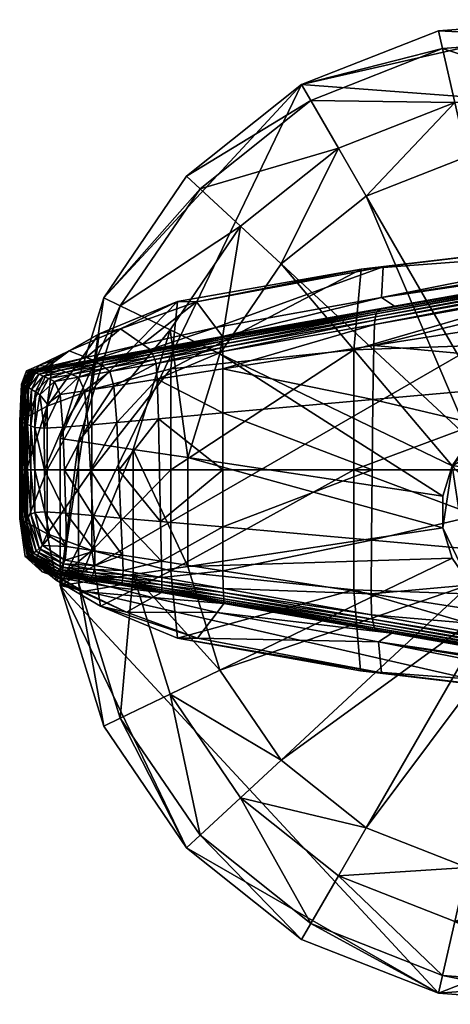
# Model space of a CAD drawing. Header units: inches. Extents: x 13.4 to 35.2, y -33.7 to 45.7.
# Tile 36 of 52: x 13.396 to 14.159, y 41.73 to 43.474. Entities that reach past the tile are written whole.
import ezdxf

# ---------------------------------------------------------------- set-up
doc = ezdxf.new("R2010")
doc.units = ezdxf.units.IN
doc.header["$MEASUREMENT"] = 0
doc.layers.get('0').update_dxf_attribs({"true_color": 0x737373})
doc.layers.add('BASE-FUNDICIÓN', color=1, linetype='Continuous', true_color=0xff0000)

# ---------------------------------------------------------------- blocks, each defined once
blk = doc.blocks.new('Cylinder004')
at = {"color": 0}
mesh = blk.add_polyface(dxfattribs=at)
corners = [(1.678, 22.392), (-4.997, 21.892), (-4.997, 21.892, 3.98), (1.678, 22.392, 3.98), (-11.227, 19.446), (-11.227, 19.446, 3.98), (-16.46, 15.273), (-16.46, 15.273, 3.98), (-20.231, 9.743), (-20.231, 9.743, 3.98), (-4.997, 21.892, 4.647), (1.678, 22.392, 4.647), (-11.227, 19.446, 4.647), (-16.46, 15.273, 4.647), (-20.231, 9.743, 4.647), (-22.204, -3.347), (14, 17.556), (1.615, 21.557, 7.132), (-4.81, 21.075, 7.132), (-10.809, 18.721, 7.132), (-15.846, 14.703, 7.132), (-19.476, 9.379, 7.132), (1.428, 19.051, 7.96), (-4.251, 18.625, 7.96), (-9.552, 16.545, 7.96), (-14.004, 12.994, 7.96), (-3.691, 16.173, 7.96), (-8.295, 14.367, 7.96), (-12.161, 11.283, 7.96), (-14.946, 7.198, 7.96), (1.24, 16.543, 7.96), (-3.691, 16.173, 12.073), (-8.295, 14.367, 12.073), (-12.161, 11.283, 12.073), (1.24, 16.543, 12.073), (-1.08, 4.73, 12.073), (-2.426, 4.202, 12.073)]
mesh.append_faces([[corners[k] for k in face] for face in [(15, 4, 16)]], dxfattribs={"vtx0": -1, "vtx1": -1, "vtx2": -1, "color": 0})
mesh.append_faces([[corners[k] for k in face] for face in [(0, 1, 2), (2, 3, 0), (1, 4, 5), (5, 2, 1), (4, 6, 7), (7, 5, 4), (6, 8, 9), (9, 7, 6), (3, 2, 10), (10, 11, 3), (2, 5, 12), (12, 10, 2), (5, 7, 13), (13, 12, 5), (7, 9, 14), (14, 13, 7), (8, 6, 4), (4, 1, 0), (17, 11, 10), (10, 18, 17), (18, 10, 12), (12, 19, 18), (19, 12, 13), (13, 20, 19), (20, 13, 14), (14, 21, 20), (22, 17, 18), (18, 23, 22), (23, 18, 19), (19, 24, 23), (24, 19, 20), (20, 25, 24), (25, 20, 21), (22, 23, 26), (23, 24, 27), (27, 26, 23), (24, 25, 28), (28, 27, 24), (29, 28, 25), (30, 26, 31), (26, 27, 32), (32, 31, 26), (27, 28, 33), (33, 32, 27), (34, 31, 35), (31, 32, 36)]], dxfattribs={"vtx2": -1, "color": 0})
mesh = blk.add_polyface(dxfattribs=at)
corners = [(8.204, 20.903), (1.678, 22.392), (1.678, 22.392, 3.98), (8.204, 20.903, 3.98), (1.678, 22.392, 4.647), (8.204, 20.903, 4.647), (14, 17.556), (-11.227, 19.446), (18.553, -12.649), (-22.204, -3.347), (4.636, 1.43, 17.009), (4.009, 2.733, 17.009), (3.025, 3.793, 17.009), (1.773, 4.517, 17.009), (0.363, 4.838, 17.009), (-4.372, 2.105, 17.009), (4.852, 0, 17.009), (4.636, -1.43, 17.009), (7.898, 20.123, 7.132), (1.615, 21.557, 7.132), (6.98, 17.784, 7.96), (11.911, 14.936, 7.96), (1.428, 19.051, 7.96), (6.061, 15.442, 7.96), (10.343, 12.97, 7.96), (1.24, 16.543, 7.96), (-3.691, 16.173, 7.96), (6.061, 15.442, 12.073), (10.343, 12.97, 12.073), (1.24, 16.543, 12.073), (-3.691, 16.173, 12.073), (4.636, 1.43, 12.073), (4.852, 0, 12.073), (16.589, 0, 12.073), (4.009, 2.733, 12.073), (15.852, 4.89, 12.073), (13.707, 9.345, 12.073), (3.025, 3.793, 12.073), (1.773, 4.517, 12.073), (0.363, 4.838, 12.073), (-1.08, 4.73, 12.073), (-1.08, 4.73, 17.009)]
mesh.append_faces([[corners[k] for k in face] for face in [(7, 1, 6), (8, 9, 6), (10, 12, 14), (10, 14, 15)]], dxfattribs={"vtx0": -1, "vtx1": -1, "vtx2": -1, "color": 0})
mesh.append_faces([[corners[k] for k in face] for face in [(16, 10, 17)]], dxfattribs={"vtx1": -1, "color": 0})
mesh.append_faces([[corners[k] for k in face] for face in [(0, 1, 2), (2, 3, 0), (3, 2, 4), (4, 5, 3), (1, 0, 6), (10, 11, 12), (12, 13, 14), (18, 5, 4), (4, 19, 18), (18, 20, 21), (20, 18, 19), (19, 22, 20), (21, 20, 23), (23, 24, 21), (20, 22, 25), (25, 23, 20), (26, 25, 22), (24, 23, 27), (27, 28, 24), (23, 25, 29), (29, 27, 23), (30, 29, 25), (31, 32, 33), (34, 31, 35), (36, 28, 37), (37, 34, 36), (28, 27, 38), (38, 37, 28), (27, 29, 39), (39, 38, 27), (40, 39, 29), (32, 31, 10), (10, 16, 32), (31, 34, 11), (11, 10, 31), (34, 37, 12), (12, 11, 34), (37, 38, 13), (13, 12, 37), (38, 39, 14), (14, 13, 38), (41, 14, 39)]], dxfattribs={"vtx2": -1, "color": 0})
mesh = blk.add_polyface(dxfattribs=at)
corners = [(22.455, 0), (21.457, 6.619), (21.457, 6.619, 3.98), (22.455, 0, 3.98), (18.553, 12.649), (18.553, 12.649, 3.98), (14, 17.556), (14, 17.556, 3.98), (8.204, 20.903), (8.204, 20.903, 3.98), (21.457, 6.619, 4.647), (22.455, 0, 4.647), (18.553, 12.649, 4.647), (14, 17.556, 4.647), (8.204, 20.903, 4.647), (18.553, -12.649), (21.617, 0, 7.132), (20.657, 6.372, 7.132), (17.861, 12.177, 7.132), (13.478, 16.901, 7.132), (7.898, 20.123, 7.132), (19.104, 0, 7.96), (18.256, 5.631, 7.96), (15.785, 10.762, 7.96), (11.911, 14.936, 7.96), (15.852, 4.89, 7.96), (16.589, 0, 7.96), (13.707, 9.345, 7.96), (10.343, 12.97, 7.96), (15.852, 4.89, 12.073), (16.589, 0, 12.073), (13.707, 9.345, 12.073), (10.343, 12.97, 12.073), (4.636, 1.43, 12.073), (4.009, 2.733, 12.073)]
mesh.append_faces([[corners[k] for k in face] for face in [(15, 6, 1)]], dxfattribs={"vtx0": -1, "vtx1": -1, "vtx2": -1, "color": 0})
mesh.append_faces([[corners[k] for k in face] for face in [(0, 1, 2), (2, 3, 0), (1, 4, 5), (5, 2, 1), (4, 6, 7), (7, 5, 4), (6, 8, 9), (9, 7, 6), (3, 2, 10), (10, 11, 3), (2, 5, 12), (12, 10, 2), (5, 7, 13), (13, 12, 5), (7, 9, 14), (14, 13, 7), (6, 4, 1), (16, 11, 10), (10, 17, 16), (17, 10, 12), (12, 18, 17), (18, 12, 13), (13, 19, 18), (19, 13, 14), (14, 20, 19), (21, 16, 17), (17, 22, 21), (22, 17, 18), (18, 23, 22), (23, 18, 19), (19, 24, 23), (24, 19, 20), (21, 22, 25), (25, 26, 21), (22, 23, 27), (27, 25, 22), (23, 24, 28), (28, 27, 23), (26, 25, 29), (29, 30, 26), (25, 27, 31), (31, 29, 25), (27, 28, 32), (32, 31, 27), (30, 29, 33), (29, 31, 34)]], dxfattribs={"vtx2": -1, "color": 0})
mesh = blk.add_polyface(dxfattribs=at)
corners = [(-20.231, 9.743), (-22.204, 3.347), (-22.204, 3.347, 3.98), (-20.231, 9.743, 3.98), (-22.204, -3.347, 3.98), (-22.204, 3.347, 4.647), (-20.231, 9.743, 4.647), (-22.204, -3.347, 4.647), (-22.204, -3.347), (-11.227, 19.446), (0.363, 4.838, 17.009), (-1.08, 4.73, 17.009), (-2.426, 4.202, 17.009), (-3.557, 3.3, 17.009), (-4.372, 2.105, 17.009), (-4.798, 0.723, 17.009), (-4.798, -0.723, 17.009), (-19.476, 9.379, 7.132), (-21.376, 3.222, 7.132), (-17.212, 8.289, 7.96), (-14.004, 12.994, 7.96), (-18.891, 2.847, 7.96), (-21.376, -3.222, 7.132), (-14.946, 7.198, 7.96), (-16.404, 2.472, 7.96), (-16.404, -2.472, 7.96), (-12.161, 11.283, 7.96), (-14.946, 7.198, 12.073), (-12.161, 11.283, 12.073), (-16.404, 2.472, 12.073), (-16.404, -2.472, 12.073), (-2.426, 4.202, 12.073), (-1.08, 4.73, 12.073), (-3.691, 16.173, 12.073), (-8.295, 14.367, 12.073), (-3.557, 3.3, 12.073), (-4.372, 2.105, 12.073), (-4.798, 0.723, 12.073), (-4.798, -0.723, 12.073), (0.363, 4.838, 12.073)]
mesh.append_faces([[corners[k] for k in face] for face in [(8, 0, 9), (10, 12, 14)]], dxfattribs={"vtx0": -1, "vtx1": -1, "vtx2": -1, "color": 0})
mesh.append_faces([[corners[k] for k in face] for face in [(0, 1, 2), (2, 3, 0), (4, 2, 1), (3, 2, 5), (5, 6, 3), (7, 5, 2), (8, 1, 0), (10, 11, 12), (12, 13, 14), (14, 15, 16), (17, 6, 5), (5, 18, 17), (18, 5, 7), (17, 19, 20), (19, 17, 18), (18, 21, 19), (21, 18, 22), (20, 19, 23), (19, 21, 24), (24, 23, 19), (25, 24, 21), (26, 23, 27), (27, 28, 26), (23, 24, 29), (29, 27, 23), (30, 29, 24), (31, 32, 33), (34, 28, 35), (35, 31, 34), (28, 27, 36), (36, 35, 28), (27, 29, 37), (37, 36, 27), (38, 37, 29), (39, 32, 11), (32, 31, 12), (12, 11, 32), (31, 35, 13), (13, 12, 31), (35, 36, 14), (14, 13, 35), (36, 37, 15), (15, 14, 36), (16, 15, 37)]], dxfattribs={"vtx2": -1, "color": 0})
mesh = blk.add_polyface(dxfattribs=at)
corners = [(8.204, -20.903), (14, -17.556), (14, -17.556, 3.98), (8.204, -20.903, 3.98), (18.553, -12.649), (18.553, -12.649, 3.98), (21.457, -6.619), (21.457, -6.619, 3.98), (22.455, 0), (22.455, 0, 3.98), (14, -17.556, 4.647), (8.204, -20.903, 4.647), (18.553, -12.649, 4.647), (21.457, -6.619, 4.647), (22.455, 0, 4.647), (21.457, 6.619), (13.478, -16.901, 7.132), (7.898, -20.123, 7.132), (17.861, -12.177, 7.132), (20.657, -6.372, 7.132), (21.617, 0, 7.132), (11.911, -14.936, 7.96), (6.98, -17.784, 7.96), (15.785, -10.762, 7.96), (18.256, -5.631, 7.96), (19.104, 0, 7.96), (13.707, -9.345, 7.96), (10.343, -12.97, 7.96), (15.852, -4.89, 7.96), (16.589, 0, 7.96), (13.707, -9.345, 12.073), (10.343, -12.97, 12.073), (15.852, -4.89, 12.073), (16.589, 0, 12.073), (4.636, -1.43, 12.073), (4.852, 0, 12.073)]
mesh.append_faces([[corners[k] for k in face] for face in [(4, 15, 8)]], dxfattribs={"vtx0": -1, "vtx2": -1, "color": 0})
mesh.append_faces([[corners[k] for k in face] for face in [(6, 4, 8)]], dxfattribs={"vtx1": -1, "color": 0})
mesh.append_faces([[corners[k] for k in face] for face in [(0, 1, 2), (2, 3, 0), (1, 4, 5), (5, 2, 1), (4, 6, 7), (7, 5, 4), (6, 8, 9), (9, 7, 6), (3, 2, 10), (10, 11, 3), (2, 5, 12), (12, 10, 2), (5, 7, 13), (13, 12, 5), (7, 9, 14), (14, 13, 7), (4, 1, 0), (10, 16, 17), (16, 10, 12), (12, 18, 16), (18, 12, 13), (13, 19, 18), (19, 13, 14), (14, 20, 19), (16, 21, 22), (21, 16, 18), (18, 23, 21), (23, 18, 19), (19, 24, 23), (24, 19, 20), (20, 25, 24), (21, 23, 26), (26, 27, 21), (23, 24, 28), (28, 26, 23), (24, 25, 29), (29, 28, 24), (27, 26, 30), (30, 31, 27), (26, 28, 32), (32, 30, 26), (28, 29, 33), (33, 32, 28), (30, 32, 34), (32, 33, 35)]], dxfattribs={"vtx2": -1, "color": 0})
mesh = blk.add_polyface(dxfattribs=at)
corners = [(-22.204, 3.347), (-22.204, -3.347), (-22.204, -3.347, 3.98), (-20.231, -9.743), (-20.231, -9.743, 3.98), (-22.204, 3.347, 3.98), (-22.204, -3.347, 4.647), (-20.231, -9.743, 4.647), (-16.46, -15.273), (-4.798, -0.723, 17.009), (-4.372, -2.105, 17.009), (-3.557, -3.3, 17.009), (-4.372, 2.105, 17.009), (-2.426, -4.202, 17.009), (-1.08, -4.73, 17.009), (1.773, -4.517, 17.009), (-21.376, -3.222, 7.132), (-21.376, 3.222, 7.132), (-19.476, -9.379, 7.132), (-18.891, -2.847, 7.96), (-18.891, 2.847, 7.96), (-17.212, -8.289, 7.96), (-15.846, -14.703, 7.132), (-16.404, -2.472, 7.96), (-14.946, -7.198, 7.96), (-12.161, -11.283, 7.96), (-16.404, 2.472, 7.96), (-16.404, -2.472, 12.073), (-14.946, -7.198, 12.073), (-12.161, -11.283, 12.073), (-16.404, 2.472, 12.073), (-4.798, -0.723, 12.073), (-4.372, -2.105, 12.073), (-3.557, -3.3, 12.073), (-8.295, -14.367, 12.073), (-2.426, -4.202, 12.073), (-1.08, -4.73, 12.073), (0.363, -4.838, 12.073), (-3.691, -16.173, 12.073), (-4.798, 0.723, 12.073), (0.363, -4.838, 17.009)]
mesh.append_faces([[corners[k] for k in face] for face in [(12, 9, 11), (11, 14, 15), (12, 11, 15)]], dxfattribs={"vtx0": -1, "vtx1": -1, "vtx2": -1, "color": 0})
mesh.append_faces([[corners[k] for k in face] for face in [(0, 1, 2), (1, 3, 4), (4, 2, 1), (5, 2, 6), (2, 4, 7), (7, 6, 2), (8, 3, 1), (9, 10, 11), (11, 13, 14), (6, 16, 17), (16, 6, 7), (7, 18, 16), (16, 19, 20), (19, 16, 18), (18, 21, 19), (21, 18, 22), (20, 19, 23), (19, 21, 24), (24, 23, 19), (25, 24, 21), (26, 23, 27), (23, 24, 28), (28, 27, 23), (24, 25, 29), (29, 28, 24), (30, 27, 31), (27, 28, 32), (32, 31, 27), (28, 29, 33), (33, 32, 28), (29, 34, 35), (35, 33, 29), (36, 35, 34), (37, 36, 38), (39, 31, 9), (31, 32, 10), (10, 9, 31), (32, 33, 11), (11, 10, 32), (33, 35, 13), (13, 11, 33), (35, 36, 14), (14, 13, 35), (40, 14, 36)]], dxfattribs={"vtx2": -1, "color": 0})
mesh = blk.add_polyface(dxfattribs=at)
corners = [(1.678, -22.392), (8.204, -20.903), (8.204, -20.903, 3.98), (1.678, -22.392, 3.98), (8.204, -20.903, 4.647), (1.678, -22.392, 4.647), (-4.997, -21.892), (18.553, -12.649), (-1.08, -4.73, 17.009), (0.363, -4.838, 17.009), (1.773, -4.517, 17.009), (4.636, 1.43, 17.009), (-4.372, 2.105, 17.009), (3.025, -3.793, 17.009), (4.009, -2.733, 17.009), (4.636, -1.43, 17.009), (1.615, -21.557, 7.132), (-4.81, -21.075, 7.132), (7.898, -20.123, 7.132), (14, -17.556, 4.647), (1.428, -19.051, 7.96), (-4.251, -18.625, 7.96), (6.98, -17.784, 7.96), (13.478, -16.901, 7.132), (6.061, -15.442, 7.96), (1.24, -16.543, 7.96), (11.911, -14.936, 7.96), (10.343, -12.97, 7.96), (-3.691, -16.173, 7.96), (1.24, -16.543, 12.073), (6.061, -15.442, 12.073), (10.343, -12.97, 12.073), (1.773, -4.517, 12.073), (0.363, -4.838, 12.073), (3.025, -3.793, 12.073), (13.707, -9.345, 12.073), (4.009, -2.733, 12.073), (4.636, -1.43, 12.073), (4.852, 0, 12.073), (15.852, -4.89, 12.073), (-1.08, -4.73, 12.073), (4.852, 0, 17.009)]
mesh.append_faces([[corners[k] for k in face] for face in [(7, 1, 6), (11, 12, 10), (11, 10, 14)]], dxfattribs={"vtx0": -1, "vtx1": -1, "vtx2": -1, "color": 0})
mesh.append_faces([[corners[k] for k in face] for face in [(11, 14, 15)]], dxfattribs={"vtx0": -1, "vtx2": -1, "color": 0})
mesh.append_faces([[corners[k] for k in face] for face in [(0, 1, 2), (2, 3, 0), (3, 2, 4), (4, 5, 3), (1, 0, 6), (8, 9, 10), (10, 13, 14), (5, 16, 17), (16, 5, 4), (4, 18, 16), (18, 4, 19), (16, 20, 21), (20, 16, 18), (18, 22, 20), (22, 18, 23), (20, 22, 24), (24, 25, 20), (22, 26, 27), (27, 24, 22), (28, 25, 29), (25, 24, 30), (30, 29, 25), (24, 27, 31), (31, 30, 24), (29, 30, 32), (32, 33, 29), (30, 31, 34), (34, 32, 30), (31, 35, 36), (36, 34, 31), (37, 36, 35), (38, 37, 39), (40, 33, 9), (33, 32, 10), (10, 9, 33), (32, 34, 13), (13, 10, 32), (34, 36, 14), (14, 13, 34), (36, 37, 15), (15, 14, 36), (37, 38, 41), (41, 15, 37)]], dxfattribs={"vtx2": -1, "color": 0})
mesh = blk.add_polyface(dxfattribs=at)
corners = [(-20.231, -9.743), (-16.46, -15.273), (-16.46, -15.273, 3.98), (-20.231, -9.743, 3.98), (-11.227, -19.446), (-11.227, -19.446, 3.98), (-4.997, -21.892), (-4.997, -21.892, 3.98), (1.678, -22.392), (1.678, -22.392, 3.98), (-16.46, -15.273, 4.647), (-20.231, -9.743, 4.647), (-11.227, -19.446, 4.647), (-4.997, -21.892, 4.647), (1.678, -22.392, 4.647), (-22.204, -3.347), (18.553, -12.649), (-19.476, -9.379, 7.132), (-15.846, -14.703, 7.132), (-10.809, -18.721, 7.132), (-4.81, -21.075, 7.132), (-14.004, -12.994, 7.96), (-17.212, -8.289, 7.96), (-9.552, -16.545, 7.96), (-4.251, -18.625, 7.96), (1.615, -21.557, 7.132), (-12.161, -11.283, 7.96), (-8.295, -14.367, 7.96), (-3.691, -16.173, 7.96), (1.428, -19.051, 7.96), (1.24, -16.543, 7.96), (-8.295, -14.367, 12.073), (-12.161, -11.283, 12.073), (-3.691, -16.173, 12.073), (1.24, -16.543, 12.073), (-1.08, -4.73, 12.073), (0.363, -4.838, 12.073)]
mesh.append_faces([[corners[k] for k in face] for face in [(6, 1, 15), (16, 6, 15)]], dxfattribs={"vtx0": -1, "vtx1": -1, "vtx2": -1, "color": 0})
mesh.append_faces([[corners[k] for k in face] for face in [(0, 1, 2), (2, 3, 0), (1, 4, 5), (5, 2, 1), (4, 6, 7), (7, 5, 4), (6, 8, 9), (9, 7, 6), (3, 2, 10), (10, 11, 3), (2, 5, 12), (12, 10, 2), (5, 7, 13), (13, 12, 5), (7, 9, 14), (14, 13, 7), (6, 4, 1), (17, 11, 10), (10, 18, 17), (18, 10, 12), (12, 19, 18), (19, 12, 13), (13, 20, 19), (20, 13, 14), (18, 21, 22), (21, 18, 19), (19, 23, 21), (23, 19, 20), (20, 24, 23), (24, 20, 25), (22, 21, 26), (21, 23, 27), (27, 26, 21), (23, 24, 28), (28, 27, 23), (24, 29, 30), (30, 28, 24), (26, 27, 31), (31, 32, 26), (27, 28, 33), (33, 31, 27), (34, 33, 28), (31, 33, 35), (33, 34, 36)]], dxfattribs={"vtx2": -1, "color": 0})

msp = doc.modelspace()

# ---------------------------------------------------------------- block references
at = {"color": 8, "true_color": 0x737373, "xscale": 0.03894008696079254, "yscale": 0.03894008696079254, "zscale": 0.03894008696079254}
msp.add_blockref('Cylinder004', (14.3325, 42.6016, -15.8218), dxfattribs=at)

# ---------------------------------------------------------------- meshes
at = {"layer": 'BASE-FUNDICIÓN', "color": 8, "true_color": 0x737373}
mesh = msp.add_polyface(dxfattribs=at)
corners = [(14.5525, 42.9792, -15.307), (14.5557, 43.0284, -15.3062), (15.0529, 43.0582, -15.3062), (14.9208, 42.9927, -15.3068), (15.059, 43.0654, -15.3046), (14.5593, 43.0362, -15.3046), (14.5625, 43.0428, -15.3019), (15.0643, 43.0715, -15.3019), (15.0686, 43.0765, -15.2981), (14.5652, 43.0482, -15.2981), (14.5674, 43.0525, -15.2932), (15.072, 43.0803, -15.2932), (15.0811, 43.086, -15.291), (14.5997, 43.0607, -15.289), (14.6925, 43.0781, -15.2869), (14.0364, 42.9606, -15.2876), (15.1025, 43.0965, -15.2949), (15.1995, 43.1465, -15.2976), (15.0863, 43.1465, -15.2887), (14.6259, 43.0765, -15.1253), (15.0675, 43.148, -15.2309), (14.037, 42.9814, -15.1379), (14.7176, 43.1169, -14.674), (15.1015, 43.161, -15.1001), (15.248, 43.142, -14.9601), (15.1919, 43.1315, -14.3812), (14.6434, 43.08, -14.0268), (15.213, 43.0786, -13.7535), (14.0006, 43.0319, -14.2694), (13.9876, 42.8888, -14.1179), (14.6187, 42.911, -13.8159), (15.2202, 42.907, -13.5526), (14.6187, 42.6762, -13.8231), (15.2205, 42.6762, -13.5651), (15.0476, 42.6762, -15.307), (14.5496, 42.6763, -15.3073), (14.5507, 42.8481, -15.3073), (15.0478, 42.8933, -15.307)]
mesh.append_faces([[corners[k] for k in face] for face in [(0, 1, 2), (2, 3, 0), (4, 2, 1), (1, 5, 4), (5, 6, 7), (7, 4, 5), (8, 7, 6), (6, 9, 8), (9, 10, 11), (11, 8, 9), (12, 11, 10), (10, 13, 12), (14, 13, 15), (13, 14, 16), (16, 12, 13), (17, 16, 14), (14, 18, 17), (18, 14, 19), (19, 20, 18), (21, 19, 14), (22, 19, 21), (19, 22, 23), (23, 20, 19), (24, 23, 22), (22, 25, 24), (25, 22, 26), (26, 27, 25), (28, 26, 22), (29, 30, 26), (27, 26, 30), (30, 31, 27), (31, 30, 32), (32, 33, 31), (34, 35, 36), (36, 37, 34), (37, 36, 0), (0, 3, 37)]], dxfattribs={"vtx2": -1, "color": 8})
mesh = msp.add_polyface(dxfattribs=at)
corners = [(14.0006, 43.0319, -14.2694), (14.0396, 43.0357, -14.7274), (13.7094, 42.9738, -14.8048), (14.037, 42.9814, -15.1379), (13.7436, 42.9283, -15.1571), (14.0243, 42.9338, -15.3062), (14.0231, 42.8966, -15.307), (13.7559, 42.8549, -15.307), (14.0253, 42.9411, -15.3046), (13.7559, 42.8859, -15.3062), (14.0263, 42.9473, -15.3019), (13.7558, 42.8931, -15.3046), (14.0272, 42.9524, -15.2981), (13.7557, 42.8991, -15.3019), (14.0601, 42.9664, -15.2816), (13.7551, 42.9123, -15.2799), (14.0364, 42.9606, -15.2876), (13.7553, 42.9106, -15.2872), (14.028, 42.9564, -15.2932), (13.7554, 42.9078, -15.2932), (13.7555, 42.904, -15.2981), (14.5557, 43.0284, -15.3062), (14.5525, 42.9792, -15.307), (14.5593, 43.0362, -15.3046), (14.5625, 43.0428, -15.3019), (14.5652, 43.0482, -15.2981), (14.5674, 43.0525, -15.2932), (14.5997, 43.0607, -15.289), (14.6925, 43.0781, -15.2869), (14.7176, 43.1169, -14.674), (13.7559, 42.7772, -15.3073), (14.0218, 42.801, -15.3073), (14.0204, 42.6763, -15.3073), (13.6638, 42.8551, -14.3376), (13.9876, 42.8888, -14.1179), (13.6638, 42.6762, -14.3376), (13.9876, 42.6762, -14.1197), (14.6187, 42.6762, -13.8231), (14.6187, 42.911, -13.8159), (14.6434, 43.08, -14.0268), (14.5507, 42.8481, -15.3073), (14.5496, 42.6763, -15.3073)]
mesh.append_faces([[corners[k] for k in face] for face in [(0, 1, 2), (1, 3, 4), (5, 6, 7), (8, 5, 9), (10, 8, 11), (12, 10, 13), (3, 14, 15), (14, 16, 17), (16, 18, 19), (18, 12, 20), (6, 5, 21), (21, 22, 6), (23, 21, 5), (5, 8, 23), (8, 10, 24), (24, 23, 8), (25, 24, 10), (10, 12, 25), (12, 18, 26), (26, 25, 12), (27, 26, 18), (18, 16, 27), (16, 14, 28), (28, 14, 3), (3, 1, 29), (29, 1, 0), (30, 31, 32), (7, 6, 31), (33, 34, 0), (35, 36, 34), (36, 37, 38), (38, 34, 36), (39, 0, 34), (6, 22, 40), (40, 31, 6), (31, 40, 41), (41, 32, 31)]], dxfattribs={"vtx2": -1, "color": 8})
mesh = msp.add_polyface(dxfattribs=at)
corners = [(13.6454, 42.5848, -15.3073), (13.6435, 42.676, -15.3073), (13.7558, 42.6762, -15.3073), (13.7094, 42.9738, -14.8048), (13.6752, 42.9742, -14.4544), (14.0006, 43.0319, -14.2694), (13.5748, 42.9259, -14.8969), (13.7436, 42.9283, -15.1571), (13.6133, 42.8991, -15.1803), (14.0396, 43.0357, -14.7274), (13.6397, 42.8367, -15.307), (13.6375, 42.8648, -15.3062), (13.7559, 42.8859, -15.3062), (13.7559, 42.8549, -15.307), (14.0243, 42.9338, -15.3062), (13.7558, 42.8931, -15.3046), (14.0253, 42.9411, -15.3046), (13.6352, 42.8716, -15.3046), (13.6332, 42.8773, -15.3019), (13.7557, 42.8991, -15.3019), (14.0263, 42.9473, -15.3019), (13.7555, 42.904, -15.2981), (14.0272, 42.9524, -15.2981), (13.6314, 42.8819, -15.2981), (13.7551, 42.9123, -15.2799), (14.037, 42.9814, -15.1379), (13.627, 42.8894, -15.28), (13.6283, 42.8879, -15.2872), (13.7553, 42.9106, -15.2872), (14.0601, 42.9664, -15.2816), (13.7554, 42.9078, -15.2932), (14.0364, 42.9606, -15.2876), (13.6297, 42.8854, -15.2932), (14.028, 42.9564, -15.2932), (14.0204, 42.6763, -15.3073), (13.7559, 42.7772, -15.3073), (14.0218, 42.801, -15.3073), (13.6416, 42.7669, -15.3073), (13.6638, 42.8551, -14.3376), (13.9876, 42.8888, -14.1179), (13.6638, 42.6762, -14.3376)]
mesh.append_faces([[corners[k] for k in face] for face in [(0, 1, 2), (3, 4, 5), (4, 3, 6), (3, 7, 8), (7, 3, 9), (10, 11, 12), (12, 13, 10), (13, 12, 14), (12, 15, 16), (15, 12, 11), (11, 17, 15), (17, 18, 19), (19, 15, 17), (15, 19, 20), (19, 21, 22), (21, 19, 18), (18, 23, 21), (24, 7, 25), (7, 24, 26), (26, 8, 7), (27, 26, 24), (24, 28, 27), (28, 24, 29), (30, 28, 31), (28, 30, 32), (32, 27, 28), (23, 32, 30), (30, 21, 23), (21, 30, 33), (34, 2, 35), (36, 35, 13), (10, 13, 35), (35, 37, 10), (37, 35, 2), (2, 1, 37), (5, 4, 38), (39, 38, 40)]], dxfattribs={"vtx2": -1, "color": 8})
mesh = msp.add_polyface(dxfattribs=at)
corners = [(13.5748, 42.9259, -14.8969), (13.5366, 42.9169, -14.6155), (13.6752, 42.9742, -14.4544), (13.6133, 42.8991, -15.1803), (13.7094, 42.9738, -14.8048), (13.4837, 42.887, -14.9947), (13.4545, 42.8701, -14.7864), (13.5135, 42.8755, -15.2049), (13.627, 42.8894, -15.28), (13.5248, 42.8712, -15.2801), (13.4532, 42.8584, -15.2802), (13.5275, 42.87, -15.2873), (13.4566, 42.8573, -15.2873), (13.6283, 42.8879, -15.2872), (13.6297, 42.8854, -15.2932), (13.5312, 42.8679, -15.2932), (13.4618, 42.8555, -15.2932), (13.4687, 42.8529, -15.2981), (13.5358, 42.8648, -15.2981), (13.6314, 42.8819, -15.2981), (13.6332, 42.8773, -15.3019), (13.5415, 42.8609, -15.3019), (13.4774, 42.8495, -15.3019), (13.4878, 42.8453, -15.3046), (13.5482, 42.8561, -15.3046), (13.6352, 42.8716, -15.3046), (13.6375, 42.8648, -15.3062), (13.5559, 42.8503, -15.3062), (13.4999, 42.8403, -15.3062), (13.5107, 42.8165, -15.307), (13.563, 42.8247, -15.307), (13.6397, 42.8367, -15.307), (13.4447, 42.7891, -14.717), (13.5239, 42.8188, -14.5216), (13.6638, 42.8551, -14.3376)]
mesh.append_faces([[corners[k] for k in face] for face in [(0, 1, 2), (3, 0, 4), (1, 0, 5), (5, 6, 1), (7, 5, 0), (0, 3, 7), (3, 8, 9), (9, 7, 3), (7, 9, 10), (9, 11, 12), (11, 9, 8), (8, 13, 11), (13, 14, 15), (15, 11, 13), (11, 15, 16), (17, 16, 15), (15, 18, 17), (18, 15, 14), (14, 19, 18), (19, 20, 21), (21, 18, 19), (18, 21, 22), (22, 17, 18), (23, 22, 21), (21, 24, 23), (24, 21, 20), (20, 25, 24), (25, 26, 27), (27, 24, 25), (24, 27, 28), (28, 23, 24), (29, 28, 27), (30, 27, 26), (26, 31, 30), (32, 33, 1), (33, 34, 2), (2, 1, 33)]], dxfattribs={"vtx2": -1, "color": 8})
mesh = msp.add_polyface(dxfattribs=at)
corners = [(13.4545, 42.8701, -14.7864), (13.4837, 42.887, -14.9947), (13.4301, 42.8609, -15.0849), (13.4136, 42.8388, -14.9552), (13.4461, 42.8593, -15.2276), (13.5135, 42.8755, -15.2049), (13.4532, 42.8584, -15.2802), (13.4566, 42.8573, -15.2873), (13.5248, 42.8712, -15.2801), (13.4618, 42.8555, -15.2932), (13.5275, 42.87, -15.2873), (13.4082, 42.8514, -15.1544), (13.399, 42.8282, -15.1101), (13.4133, 42.8521, -15.245), (13.4005, 42.8282, -15.2339), (13.4164, 42.8518, -15.2803), (13.4019, 42.8277, -15.2803), (13.4038, 42.8266, -15.2873), (13.4193, 42.8507, -15.2873), (13.4238, 42.8487, -15.2932), (13.4069, 42.8247, -15.2932), (13.4113, 42.822, -15.2981), (13.4299, 42.846, -15.2981), (13.4687, 42.8529, -15.2981), (13.4774, 42.8495, -15.3019), (13.4376, 42.8424, -15.3019), (13.4169, 42.8186, -15.3019), (13.4469, 42.838, -15.3046), (13.4878, 42.8453, -15.3046), (13.4999, 42.8403, -15.3062), (13.4579, 42.8329, -15.3062), (13.5366, 42.9169, -14.6155), (13.4447, 42.7891, -14.717)]
mesh.append_faces([[corners[k] for k in face] for face in [(0, 1, 2), (2, 3, 0), (4, 2, 1), (1, 5, 4), (6, 4, 5), (7, 6, 8), (9, 7, 10), (3, 2, 11), (11, 12, 3), (12, 11, 13), (13, 14, 12), (4, 13, 11), (11, 2, 4), (4, 6, 15), (15, 13, 4), (13, 15, 16), (16, 14, 13), (17, 16, 15), (15, 18, 17), (18, 15, 6), (6, 7, 18), (7, 9, 19), (19, 18, 7), (18, 19, 20), (20, 17, 18), (21, 20, 19), (19, 22, 21), (22, 19, 9), (9, 23, 22), (23, 24, 25), (25, 22, 23), (22, 25, 26), (27, 25, 24), (24, 28, 27), (28, 29, 30), (30, 27, 28), (31, 0, 32)]], dxfattribs={"vtx2": -1, "color": 8})
mesh = msp.add_polyface(dxfattribs=at)
corners = [(13.5559, 42.8503, -15.3062), (13.563, 42.8247, -15.307), (13.5107, 42.8165, -15.307), (13.6397, 42.8367, -15.307), (13.6416, 42.7669, -15.3073), (13.5678, 42.7601, -15.3073), (13.5172, 42.7556, -15.3073), (13.5214, 42.6758, -15.3073), (13.5715, 42.6758, -15.3073), (13.6435, 42.676, -15.3073), (13.4237, 42.8144, -15.3046), (13.4169, 42.8186, -15.3019), (13.4376, 42.8424, -15.3019), (13.4469, 42.838, -15.3046), (13.4579, 42.8329, -15.3062), (13.4317, 42.8094, -15.3062), (13.4444, 42.7934, -15.3068), (13.4674, 42.8098, -15.307), (13.4999, 42.8403, -15.3062), (13.4724, 42.7517, -15.3073), (13.4391, 42.7499, -15.307), (13.4398, 42.6761, -15.307), (13.4751, 42.6759, -15.3073), (13.4081, 42.6762, -14.912), (13.4447, 42.6762, -14.717), (13.4447, 42.7891, -14.717), (13.4081, 42.7693, -14.912), (13.4545, 42.8701, -14.7864), (13.4136, 42.8388, -14.9552), (13.5239, 42.8188, -14.5216), (13.5239, 42.6762, -14.5216), (13.6638, 42.6762, -14.3376), (13.6638, 42.8551, -14.3376), (13.4229, 42.6762, -15.3062), (13.4229, 42.7514, -15.3062)]
mesh.append_faces([[corners[k] for k in face] for face in [(0, 1, 2), (3, 4, 5), (5, 1, 3), (1, 5, 6), (6, 2, 1), (7, 6, 5), (5, 8, 7), (8, 5, 4), (4, 9, 8), (10, 11, 12), (12, 13, 10), (13, 14, 15), (15, 10, 13), (16, 15, 14), (14, 17, 16), (17, 14, 18), (18, 2, 17), (2, 6, 19), (19, 17, 2), (17, 19, 20), (20, 16, 17), (21, 20, 19), (19, 22, 21), (22, 19, 6), (6, 7, 22), (23, 24, 25), (26, 25, 27), (27, 28, 26), (29, 25, 24), (24, 30, 29), (30, 31, 32), (32, 29, 30), (21, 33, 34), (34, 20, 21), (20, 34, 15), (15, 16, 20), (10, 15, 34)]], dxfattribs={"vtx2": -1, "color": 8})
mesh = msp.add_polyface(dxfattribs=at)
corners = [(13.4005, 42.8282, -15.2339), (13.4019, 42.8277, -15.2803), (13.397, 42.7623, -15.2803), (13.3962, 42.7626, -15.2303), (13.397, 42.6762, -15.2803), (13.3962, 42.6762, -15.2303), (13.3986, 42.6762, -15.2873), (13.3986, 42.7616, -15.2873), (13.4038, 42.8266, -15.2873), (13.4069, 42.8247, -15.2932), (13.4013, 42.7604, -15.2932), (13.4013, 42.6762, -15.2932), (13.4051, 42.6762, -15.2981), (13.4051, 42.7589, -15.2981), (13.4113, 42.822, -15.2981), (13.4169, 42.8186, -15.3019), (13.4299, 42.846, -15.2981), (13.3959, 42.6762, -15.0953), (13.3959, 42.7627, -15.0953), (13.399, 42.8282, -15.1101), (13.4136, 42.8388, -14.9552), (13.4081, 42.7693, -14.912), (13.4081, 42.6762, -14.912), (13.4447, 42.7891, -14.717), (13.4229, 42.7514, -15.3062), (13.4159, 42.7543, -15.3046), (13.4237, 42.8144, -15.3046), (13.4229, 42.6762, -15.3062), (13.4159, 42.6762, -15.3046), (13.41, 42.6762, -15.3019), (13.41, 42.7568, -15.3019)]
mesh.append_faces([[corners[k] for k in face] for face in [(0, 1, 2), (2, 3, 0), (3, 2, 4), (4, 5, 3), (6, 4, 2), (2, 7, 6), (7, 2, 1), (1, 8, 7), (8, 9, 10), (10, 7, 8), (7, 10, 11), (11, 6, 7), (12, 11, 10), (10, 13, 12), (13, 10, 9), (9, 14, 13), (15, 14, 16), (5, 17, 18), (18, 3, 5), (3, 18, 19), (19, 0, 3), (20, 19, 18), (18, 21, 20), (21, 18, 17), (17, 22, 21), (23, 21, 22), (24, 25, 26), (25, 24, 27), (27, 28, 25), (28, 29, 30), (30, 25, 28), (25, 30, 15), (15, 26, 25), (14, 15, 30), (30, 13, 14), (13, 30, 29), (29, 12, 13)]], dxfattribs={"vtx2": -1, "color": 8})
mesh = msp.add_polyface(dxfattribs=at)
corners = [(13.422, 42.512, -14.9552), (13.4081, 42.583, -14.912), (13.3959, 42.5896, -15.0953), (13.4058, 42.5229, -15.1101), (13.3962, 42.5897, -15.2303), (13.4099, 42.5224, -15.2339), (13.3962, 42.6762, -15.2303), (13.3959, 42.6762, -15.0953), (13.4081, 42.6762, -14.912), (13.4447, 42.5632, -14.717), (13.4447, 42.6762, -14.717), (13.4159, 42.6762, -15.3046), (13.4229, 42.6762, -15.3062), (13.4229, 42.6009, -15.3062), (13.4159, 42.598, -15.3046), (13.4364, 42.5421, -15.3062), (13.4302, 42.5368, -15.3046), (13.4249, 42.5323, -15.3019), (13.41, 42.5955, -15.3019), (13.41, 42.6762, -15.3019), (13.4051, 42.6762, -15.2981), (13.4051, 42.5935, -15.2981), (13.4204, 42.5287, -15.2981), (13.397, 42.6762, -15.2803), (13.397, 42.5901, -15.2803), (13.4122, 42.5228, -15.2803), (13.4141, 42.5239, -15.2873), (13.3986, 42.5907, -15.2873), (13.3986, 42.6762, -15.2873), (13.4013, 42.6762, -15.2932), (13.4013, 42.5919, -15.2932), (13.4168, 42.5259, -15.2932)]
mesh.append_faces([[corners[k] for k in face] for face in [(0, 1, 2), (2, 3, 0), (3, 2, 4), (4, 5, 3), (6, 4, 2), (2, 7, 6), (7, 2, 1), (1, 8, 7), (9, 1, 0), (10, 8, 1), (11, 12, 13), (13, 14, 11), (14, 13, 15), (16, 17, 18), (18, 14, 16), (14, 18, 19), (19, 11, 14), (20, 19, 18), (18, 21, 20), (21, 18, 17), (17, 22, 21), (6, 23, 24), (24, 4, 6), (4, 24, 25), (25, 5, 4), (26, 25, 24), (24, 27, 26), (27, 24, 23), (23, 28, 27), (28, 29, 30), (30, 27, 28), (27, 30, 31), (31, 26, 27), (22, 31, 30), (30, 21, 22), (21, 30, 29), (29, 20, 21)]], dxfattribs={"vtx2": -1, "color": 8})
mesh = msp.add_polyface(dxfattribs=at)
corners = [(13.422, 42.512, -14.9552), (13.4606, 42.4811, -14.7864), (13.4447, 42.5632, -14.717), (13.4081, 42.583, -14.912), (13.4447, 42.6762, -14.717), (13.5239, 42.6762, -14.5216), (13.5239, 42.5335, -14.5216), (13.6638, 42.4972, -14.3376), (13.6638, 42.6762, -14.3376), (13.4495, 42.558, -15.3068), (13.4364, 42.5421, -15.3062), (13.4229, 42.6009, -15.3062), (13.4404, 42.6022, -15.307), (13.4229, 42.6762, -15.3062), (13.4398, 42.6761, -15.307), (13.4302, 42.5368, -15.3046), (13.4159, 42.598, -15.3046), (13.5292, 42.5068, -15.3062), (13.5288, 42.5326, -15.307), (13.578, 42.525, -15.307), (13.4767, 42.5161, -15.3062), (13.4789, 42.5405, -15.307), (13.473, 42.5096, -15.3046), (13.4249, 42.5323, -15.3019), (13.4204, 42.5287, -15.2981), (13.4696, 42.5042, -15.3019), (13.5214, 42.6758, -15.3073), (13.5715, 42.6758, -15.3073), (13.5752, 42.5909, -15.3073), (13.5258, 42.5952, -15.3073), (13.6469, 42.5143, -15.307), (13.6454, 42.5848, -15.3073), (13.6435, 42.676, -15.3073), (13.4751, 42.6759, -15.3073), (13.4778, 42.5996, -15.3073)]
mesh.append_faces([[corners[k] for k in face] for face in [(0, 1, 2), (3, 2, 4), (5, 4, 2), (2, 6, 5), (6, 2, 1), (6, 7, 8), (8, 5, 6), (9, 10, 11), (11, 12, 9), (12, 11, 13), (13, 14, 12), (10, 15, 16), (17, 18, 19), (18, 17, 20), (20, 21, 18), (21, 20, 10), (10, 9, 21), (15, 10, 20), (20, 22, 15), (23, 15, 22), (24, 23, 25), (26, 27, 28), (28, 29, 26), (29, 28, 19), (19, 18, 29), (30, 19, 28), (28, 31, 30), (31, 28, 27), (27, 32, 31), (14, 33, 34), (34, 12, 14), (12, 34, 21), (21, 9, 12), (18, 21, 34), (34, 29, 18), (29, 34, 33), (33, 26, 29)]], dxfattribs={"vtx2": -1, "color": 8})
mesh = msp.add_polyface(dxfattribs=at)
corners = [(13.6469, 42.5143, -15.307), (13.6454, 42.5848, -15.3073), (13.7557, 42.5751, -15.3073), (13.7557, 42.4974, -15.307), (14.019, 42.5518, -15.3073), (13.7558, 42.6762, -15.3073), (14.0204, 42.6763, -15.3073), (13.9876, 42.6762, -14.1197), (13.6638, 42.6762, -14.3376), (13.6638, 42.4972, -14.3376), (13.9876, 42.4635, -14.1215), (13.6755, 42.378, -14.4544), (13.7107, 42.3782, -14.8047), (13.7459, 42.4234, -15.1571), (14.0318, 42.3715, -15.1386), (13.5853, 42.4244, -14.8969), (13.6315, 42.4499, -15.1803), (13.5393, 42.4349, -14.6155), (14.0366, 42.3169, -14.7303), (13.7562, 42.4663, -15.3062), (14.0184, 42.4565, -15.307), (13.6475, 42.4857, -15.3062), (13.6478, 42.4785, -15.3046), (13.7567, 42.4591, -15.3046), (14.0194, 42.4194, -15.3062), (13.7571, 42.453, -15.3019), (14.0209, 42.412, -15.3046), (13.6478, 42.4724, -15.3019), (13.6478, 42.4675, -15.2981), (13.7574, 42.448, -15.2981), (14.0222, 42.4058, -15.3019), (13.6471, 42.4592, -15.28), (13.7576, 42.4394, -15.2799), (14.0549, 42.3868, -15.2815), (13.7577, 42.4413, -15.2872), (14.0318, 42.3925, -15.2876), (13.6475, 42.4609, -15.2872), (13.6477, 42.4637, -15.2932), (13.7576, 42.4441, -15.2932), (14.0237, 42.3967, -15.2932), (14.0231, 42.4007, -15.2981)]
mesh.append_faces([[corners[k] for k in face] for face in [(0, 1, 2), (2, 3, 0), (3, 2, 4), (2, 5, 6), (5, 2, 1), (7, 8, 9), (10, 9, 11), (12, 13, 14), (13, 12, 15), (15, 16, 13), (12, 11, 17), (11, 12, 18), (19, 3, 20), (3, 19, 21), (21, 0, 3), (22, 21, 19), (19, 23, 22), (23, 19, 24), (25, 23, 26), (23, 25, 27), (27, 22, 23), (28, 27, 25), (25, 29, 28), (29, 25, 30), (16, 31, 32), (32, 13, 16), (13, 32, 33), (32, 34, 35), (34, 32, 31), (31, 36, 34), (36, 37, 38), (38, 34, 36), (34, 38, 39), (38, 29, 40), (29, 38, 37), (37, 28, 29)]], dxfattribs={"vtx2": -1, "color": 8})
mesh = msp.add_polyface(dxfattribs=at)
corners = [(14.019, 42.5518, -15.3073), (14.0184, 42.4565, -15.307), (13.7557, 42.4974, -15.307), (14.0204, 42.6763, -15.3073), (13.7557, 42.5751, -15.3073), (13.6638, 42.4972, -14.3376), (13.9876, 42.4635, -14.1215), (13.9876, 42.6762, -14.1197), (13.6755, 42.378, -14.4544), (13.9998, 42.3205, -14.2746), (14.0318, 42.3715, -15.1386), (14.0366, 42.3169, -14.7303), (13.7107, 42.3782, -14.8047), (14.6428, 42.2723, -14.0478), (14.6186, 42.4413, -13.8303), (14.6187, 42.6762, -13.8231), (14.0194, 42.4194, -15.3062), (13.7562, 42.4663, -15.3062), (14.0209, 42.412, -15.3046), (13.7567, 42.4591, -15.3046), (14.0222, 42.4058, -15.3019), (13.7571, 42.453, -15.3019), (14.0231, 42.4007, -15.2981), (13.7574, 42.448, -15.2981), (14.0549, 42.3868, -15.2815), (13.7459, 42.4234, -15.1571), (14.0318, 42.3925, -15.2876), (13.7576, 42.4394, -15.2799), (14.0237, 42.3967, -15.2932), (13.7577, 42.4413, -15.2872), (13.7576, 42.4441, -15.2932), (14.7153, 42.2353, -14.6856), (14.6887, 42.2749, -15.2867), (14.5636, 42.3005, -15.2932), (14.5957, 42.2923, -15.2889), (14.5616, 42.3047, -15.2981), (14.5589, 42.3101, -15.3019), (14.5556, 42.3168, -15.3046), (14.5517, 42.3246, -15.3062), (14.5488, 42.3738, -15.307), (14.5485, 42.5046, -15.3073), (14.5496, 42.6763, -15.3073)]
mesh.append_faces([[corners[k] for k in face] for face in [(0, 1, 2), (3, 0, 4), (5, 6, 7), (8, 9, 6), (10, 11, 12), (11, 9, 8), (6, 9, 13), (7, 6, 14), (14, 15, 7), (1, 16, 17), (16, 18, 19), (18, 20, 21), (20, 22, 23), (24, 10, 25), (26, 24, 27), (28, 26, 29), (22, 28, 30), (9, 11, 31), (31, 11, 10), (10, 24, 32), (32, 24, 26), (26, 28, 33), (33, 34, 26), (35, 33, 28), (28, 22, 35), (22, 20, 36), (36, 35, 22), (37, 36, 20), (20, 18, 37), (18, 16, 38), (38, 37, 18), (39, 38, 16), (16, 1, 39), (1, 0, 40), (40, 39, 1), (41, 40, 0), (0, 3, 41)]], dxfattribs={"vtx2": -1, "color": 8})
mesh = msp.add_polyface(dxfattribs=at)
corners = [(15.2137, 42.2736, -13.7908), (15.2208, 42.4453, -13.5776), (14.6186, 42.4413, -13.8303), (14.6428, 42.2723, -14.0478), (13.9876, 42.4635, -14.1215), (14.6187, 42.6762, -13.8231), (15.2205, 42.6762, -13.5651), (14.7153, 42.2353, -14.6856), (13.9998, 42.3205, -14.2746), (15.192, 42.2203, -14.4054), (15.101, 42.1903, -15.103), (15.2482, 42.2094, -14.9662), (14.6217, 42.2761, -15.1282), (15.0665, 42.2037, -15.2315), (14.0318, 42.3715, -15.1386), (14.6887, 42.2749, -15.2867), (15.0855, 42.206, -15.2884), (15.1995, 42.2064, -15.2972), (15.1017, 42.2565, -15.2946), (14.5957, 42.2923, -15.2889), (15.0801, 42.2666, -15.2909), (14.0318, 42.3925, -15.2876), (14.5636, 42.3005, -15.2932), (15.071, 42.2721, -15.2932), (15.0677, 42.276, -15.2981), (14.5616, 42.3047, -15.2981), (14.5589, 42.3101, -15.3019), (15.0634, 42.281, -15.3019), (15.0581, 42.2871, -15.3046), (14.5556, 42.3168, -15.3046), (14.5517, 42.3246, -15.3062), (15.0519, 42.2943, -15.3062), (14.9192, 42.3599, -15.3068), (14.5488, 42.3738, -15.307), (14.5485, 42.5046, -15.3073), (15.0473, 42.4591, -15.307), (15.0476, 42.6762, -15.307), (14.5496, 42.6763, -15.3073)]
mesh.append_faces([[corners[k] for k in face] for face in [(0, 1, 2), (2, 3, 0), (3, 2, 4), (5, 2, 1), (1, 6, 5), (7, 3, 8), (3, 7, 9), (9, 0, 3), (7, 10, 11), (10, 7, 12), (12, 13, 10), (14, 12, 7), (15, 12, 14), (12, 15, 16), (16, 13, 12), (17, 16, 15), (15, 18, 17), (18, 15, 19), (19, 20, 18), (21, 19, 15), (19, 22, 23), (23, 20, 19), (24, 23, 22), (22, 25, 24), (25, 26, 27), (27, 24, 25), (28, 27, 26), (26, 29, 28), (29, 30, 31), (31, 28, 29), (32, 31, 30), (30, 33, 32), (33, 34, 35), (35, 32, 33), (36, 35, 34), (34, 37, 36), (31, 32, 35)]], dxfattribs={"vtx2": -1, "color": 8})
mesh = msp.add_polyface(dxfattribs=at)
corners = [(13.4606, 42.4811, -14.7864), (13.5393, 42.4349, -14.6155), (13.5239, 42.5335, -14.5216), (13.5563, 42.469, -15.2048), (13.5082, 42.4609, -14.9946), (13.4635, 42.4854, -15.0848), (13.5022, 42.4829, -15.2275), (13.422, 42.512, -14.9552), (13.5853, 42.4244, -14.8969), (13.473, 42.5096, -15.3046), (13.4767, 42.5161, -15.3062), (13.5292, 42.5068, -15.3062), (13.5281, 42.4998, -15.3046), (13.5266, 42.494, -15.3019), (13.4696, 42.5042, -15.3019), (13.4249, 42.5323, -15.3019), (13.4663, 42.4999, -15.2981), (13.4204, 42.5287, -15.2981), (13.5248, 42.4894, -15.2981), (13.5226, 42.486, -15.2932), (13.4632, 42.4966, -15.2932), (13.4168, 42.5259, -15.2932), (13.4141, 42.5239, -15.2873), (13.4604, 42.4943, -15.2873), (13.52, 42.4837, -15.2873), (13.5171, 42.4825, -15.2802), (13.4578, 42.4931, -15.2802), (13.4122, 42.5228, -15.2803), (13.4099, 42.5224, -15.2339), (13.4509, 42.4935, -15.2449), (13.4355, 42.4959, -15.1544), (13.4058, 42.5229, -15.1101)]
mesh.append_faces([[corners[k] for k in face] for face in [(0, 1, 2), (3, 4, 5), (5, 6, 3), (7, 5, 4), (4, 0, 7), (0, 4, 8), (9, 10, 11), (11, 12, 9), (12, 13, 14), (14, 9, 12), (9, 14, 15), (14, 16, 17), (16, 14, 13), (13, 18, 16), (18, 19, 20), (20, 16, 18), (16, 20, 21), (21, 17, 16), (22, 21, 20), (20, 23, 22), (23, 20, 19), (19, 24, 23), (24, 25, 26), (26, 23, 24), (23, 26, 27), (27, 22, 23), (28, 27, 26), (26, 29, 28), (29, 26, 25), (25, 6, 29), (6, 5, 30), (30, 29, 6), (29, 30, 31), (31, 28, 29), (7, 31, 30), (30, 5, 7)]], dxfattribs={"vtx2": -1, "color": 8})
mesh = msp.add_polyface(dxfattribs=at)
corners = [(13.5393, 42.4349, -14.6155), (13.6755, 42.378, -14.4544), (13.6638, 42.4972, -14.3376), (13.5239, 42.5335, -14.5216), (13.5853, 42.4244, -14.8969), (13.7107, 42.3782, -14.8047), (13.6469, 42.5143, -15.307), (13.6475, 42.4857, -15.3062), (13.579, 42.4979, -15.3062), (13.578, 42.525, -15.307), (13.5292, 42.5068, -15.3062), (13.5281, 42.4998, -15.3046), (13.5789, 42.4908, -15.3046), (13.6478, 42.4785, -15.3046), (13.6478, 42.4724, -15.3019), (13.5785, 42.4848, -15.3019), (13.5266, 42.494, -15.3019), (13.5248, 42.4894, -15.2981), (13.5778, 42.48, -15.2981), (13.6478, 42.4675, -15.2981), (13.6477, 42.4637, -15.2932), (13.5767, 42.4763, -15.2932), (13.5226, 42.486, -15.2932), (13.52, 42.4837, -15.2873), (13.5753, 42.4738, -15.2873), (13.6475, 42.4609, -15.2872), (13.6471, 42.4592, -15.28), (13.5736, 42.4724, -15.2801), (13.5171, 42.4825, -15.2802), (13.5022, 42.4829, -15.2275), (13.5563, 42.469, -15.2048), (13.6315, 42.4499, -15.1803), (13.5082, 42.4609, -14.9946), (13.4606, 42.4811, -14.7864)]
mesh.append_faces([[corners[k] for k in face] for face in [(0, 1, 2), (2, 3, 0), (0, 4, 5), (6, 7, 8), (8, 9, 6), (9, 8, 10), (11, 10, 8), (8, 12, 11), (12, 8, 7), (7, 13, 12), (13, 14, 15), (15, 12, 13), (12, 15, 16), (16, 11, 12), (17, 16, 15), (15, 18, 17), (18, 15, 14), (14, 19, 18), (19, 20, 21), (21, 18, 19), (18, 21, 22), (22, 17, 18), (23, 22, 21), (21, 24, 23), (24, 21, 20), (20, 25, 24), (25, 26, 27), (27, 24, 25), (24, 27, 28), (28, 23, 24), (29, 28, 27), (27, 30, 29), (30, 27, 26), (26, 31, 30), (31, 4, 32), (32, 30, 31), (4, 0, 33)]], dxfattribs={"vtx2": -1, "color": 8})

doc.saveas('drawing.dxf')
